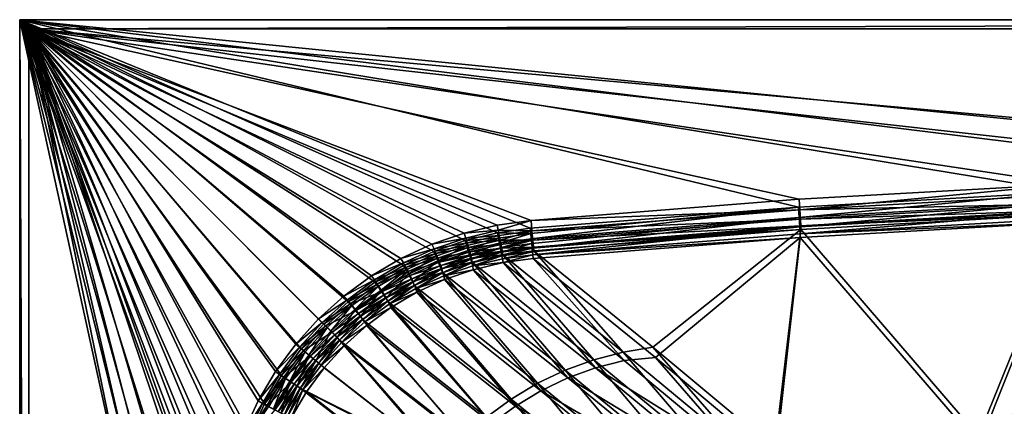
# Model space of a CAD drawing. Header units: metres. Extents: x 0 to 1050, y 0 to 700.
# Tile 17 of 50: x 0 to 320, y 574 to 700. Entities that reach past the tile are written whole.
import ezdxf

# ---------------------------------------------------------------- set-up
doc = ezdxf.new("R2010")
doc.units = ezdxf.units.M

msp = doc.modelspace()

# ---------------------------------------------------------------- linework, layer by layer
at = {"layer": 'None'}
for points in [[(1050, 700, -40), (0, 700, -40), (1050, 700)], [(0, 700, -40), (0, 700), (1050, 700)], [(0, 700), (0, 700, -40), (0, 0)], [(0, 700, -40), (0, 0, -40), (0, 0)], [(3, 697, -40), (0, 700, -40), (1050, 700, -40)], [(3, 697, -40), (3, 3, -40), (0, 700, -40)], [(3, 3, -40), (0, 0, -40), (0, 700, -40)], [(339.845612, 644.112427), (427.071716, 647.19458), (0, 700)], [(427.071716, 647.19458), (514.344238, 648.376831), (0, 700)], [(0, 700), (514.344238, 648.376831), (1050, 700)], [(0, 0), (76.609001, 350), (0, 700)], [(76.609001, 350), (76.053223, 390.714966), (0, 700)], [(0, 700), (76.053223, 390.714966), (74.386292, 431.399567)], [(74.386292, 431.399567), (71.609459, 472.023529), (0, 700)], [(71.609459, 472.023529), (67.724785, 512.556519), (0, 700)], [(0, 700), (67.724785, 512.556519), (67.069939, 523.314758)], [(67.069939, 523.314758), (67.463943, 534.08551), (0, 700)], [(67.463943, 534.08551), (68.911873, 544.765503), (0, 700)], [(0, 700), (68.911873, 544.765503), (71.408287, 555.250305)], [(71.408287, 555.250305), (74.936264, 565.434204), (0, 700)], [(74.936264, 565.434204), (79.46611, 575.213867), (0, 700)], [(0, 700), (79.46611, 575.213867), (84.954475, 584.489014)], [(84.954475, 584.489014), (91.351807, 593.162537), (0, 700)], [(91.351807, 593.162537), (98.590263, 601.147827), (0, 700)], [(0, 700), (98.590263, 601.147827), (106.597214, 608.361511)], [(106.597214, 608.361511), (115.289177, 614.734009), (0, 700)], [(115.289177, 614.734009), (124.574669, 620.205872), (0, 700)], [(0, 700), (124.574669, 620.205872), (134.359161, 624.725281)], [(134.359161, 624.725281), (144.542435, 628.255676), (0, 700)], [(144.542435, 628.255676), (155.022659, 630.770691), (0, 700)], [(0, 700), (155.022659, 630.770691), (165.69809, 632.255066)], [(165.69809, 632.255066), (252.707306, 639.131775), (0, 700)], [(252.707306, 639.131775), (339.845612, 644.112427), (0, 700)], [(1047, 697, -40), (3, 697, -40), (1050, 700, -40)], [(1047, 697, -3), (3, 697, -3), (1047, 697, -40)], [(3, 697, -3), (3, 697, -40), (1047, 697, -40)], [(3, 697, -40), (3, 697, -3), (3, 3, -40)], [(3, 697, -3), (3, 3, -3), (3, 3, -40)], [(71.884048, 431.055145, -3), (73.539688, 390.542603, -3), (3, 697, -3)], [(73.539688, 390.542603, -3), (74.091705, 350, -3), (3, 697, -3)], [(3, 697, -3), (74.091705, 350, -3), (3, 3, -3)], [(1047, 697, -3), (514.384888, 650.894226, -3), (3, 697, -3)], [(514.384888, 650.894226, -3), (427.160278, 649.714783, -3), (3, 697, -3)], [(3, 697, -3), (427.160278, 649.714783, -3), (339.981934, 646.638672, -3)], [(339.981934, 646.638672, -3), (252.891098, 641.667419, -3), (3, 697, -3)], [(252.891098, 641.667419, -3), (165.92897, 634.803284, -3), (3, 697, -3)], [(3, 697, -3), (165.92897, 634.803284, -3), (154.963364, 633.279907, -3)], [(154.963364, 633.279907, -3), (144.19809, 630.697998, -3), (3, 697, -3)], [(144.19809, 630.697998, -3), (133.737671, 627.073059, -3), (3, 697, -3)], [(3, 697, -3), (133.737671, 627.073059, -3), (123.686691, 622.432373, -3)], [(123.686691, 622.432373, -3), (114.148064, 616.813354, -3), (3, 697, -3)], [(114.148064, 616.813354, -3), (105.218864, 610.269287, -3), (3, 697, -3)], [(3, 697, -3), (105.218864, 610.269287, -3), (96.993073, 602.861084, -3)], [(96.993073, 602.861084, -3), (89.556412, 594.660339, -3), (3, 697, -3)], [(89.556412, 594.660339, -3), (82.98349, 585.752502, -3), (3, 697, -3)], [(3, 697, -3), (82.98349, 585.752502, -3), (77.344002, 576.226563, -3)], [(77.344002, 576.226563, -3), (72.68885, 566.182251, -3), (3, 697, -3)], [(72.68885, 566.182251, -3), (69.062576, 555.722534, -3), (3, 697, -3)], [(3, 697, -3), (69.062576, 555.722534, -3), (66.495705, 544.953552, -3)], [(66.495705, 544.953552, -3), (65.005638, 533.983826, -3), (3, 697, -3)], [(65.005638, 533.983826, -3), (64.598, 522.920593, -3), (3, 697, -3)], [(3, 697, -3), (64.598, 522.920593, -3), (65.267654, 511.869934, -3)], [(65.267654, 511.869934, -3), (69.126007, 471.507568, -3), (3, 697, -3)], [(69.126007, 471.507568, -3), (71.884048, 431.055145, -3), (3, 697, -3)], [(253.120926, 638.254883, -3.603074), (252.891098, 641.667419, -3), (339.981934, 646.638672, -3)], [(253.120926, 638.254883, -3.603074), (339.981934, 646.638672, -3), (340.139709, 643.222168, -3.603074)], [(339.845612, 644.112427), (252.707306, 639.131775), (252.937439, 635.719238, -0.603074)], [(340.003601, 640.695862, -0.603074), (339.845612, 644.112427), (252.937439, 635.719238, -0.603074)], [(340.139709, 643.222168, -3.603074), (340.278442, 640.217651, -5.339556), (253.120926, 638.254883, -3.603074)], [(252.707306, 639.131775), (165.69809, 632.255066), (165.853745, 630.525574, -0.151923)], [(252.707306, 639.131775), (165.853745, 630.525574, -0.151923), (166.004669, 628.848633, -0.603075)], [(165.92897, 634.803284, -3), (252.891098, 641.667419, -3), (253.120926, 638.254883, -3.603074)], [(252.937439, 635.719238, -0.603074), (252.707306, 639.131775), (166.004669, 628.848633, -0.603075)], [(340.003601, 640.695862, -0.603074), (252.937439, 635.719238, -0.603074), (253.141754, 632.718506, -2.339556)], [(340.278442, 640.217651, -5.339556), (253.324982, 635.254089, -5.339556), (253.120926, 638.254883, -3.603074)], [(253.141754, 632.718506, -2.339556), (340.142548, 637.691406, -2.339556), (340.003601, 640.695862, -0.603074)], [(340.381409, 637.987671, -8), (253.324982, 635.254089, -5.339556), (340.278442, 640.217651, -5.339556)], [(377.314209, 567.810974, -410.93985), (311.145111, 564.764465, -410.93985), (427.349487, 639.868408, -11.263518)], [(427.349487, 639.868408, -11.263518), (311.145111, 564.764465, -410.93985), (340.353241, 636.797302, -11.263518)], [(166.235153, 631.396851, -3.603073), (165.92897, 634.803284, -3), (253.120926, 638.254883, -3.603074)], [(253.120926, 638.254883, -3.603074), (253.324982, 635.254089, -5.339556), (166.235153, 631.396851, -3.603073)], [(253.293411, 630.491333, -5), (340.142548, 637.691406, -2.339556), (253.141754, 632.718506, -2.339556)], [(253.293411, 630.491333, -5), (340.245667, 635.461426, -5), (340.142548, 637.691406, -2.339556)], [(340.381409, 637.987671, -8), (253.476425, 633.026855, -8), (253.324982, 635.254089, -5.339556)], [(340.353241, 636.797302, -11.263518), (253.476425, 633.026855, -8), (340.381409, 637.987671, -8)], [(340.353241, 636.797302, -11.263518), (253.485474, 631.837036, -11.263518), (253.476425, 633.026855, -8)], [(311.145111, 564.764465, -410.93985), (253.485474, 631.837036, -11.263518), (340.353241, 636.797302, -11.263518)], [(144.19809, 630.697998, -3), (154.963364, 633.279907, -3), (155.318039, 631.604736, -3.148824)], [(154.963364, 633.279907, -3), (165.92897, 634.803284, -3), (155.318039, 631.604736, -3.148824)], [(165.92897, 634.803284, -3), (166.235153, 631.396851, -3.603073), (155.318039, 631.604736, -3.148824)], [(166.004669, 628.848633, -0.603075), (166.146286, 627.275208, -1.339748), (252.937439, 635.719238, -0.603074)], [(166.146286, 627.275208, -1.339748), (166.274277, 625.853088, -2.339558), (252.937439, 635.719238, -0.603074)], [(253.324982, 635.254089, -5.339556), (166.50441, 628.401245, -5.339555), (166.235153, 631.396851, -3.603073)], [(252.937439, 635.719238, -0.603074), (166.274277, 625.853088, -2.339558), (253.141754, 632.718506, -2.339556)], [(166.274277, 625.853088, -2.339558), (166.384766, 624.625488, -3.572126), (253.141754, 632.718506, -2.339556)], [(253.141754, 632.718506, -2.339556), (166.384766, 624.625488, -3.572126), (166.47438, 623.6297, -5.000003)], [(166.47438, 623.6297, -5.000003), (253.293411, 630.491333, -5), (253.141754, 632.718506, -2.339556)], [(253.476425, 633.026855, -8), (166.50441, 628.401245, -5.339555), (253.324982, 635.254089, -5.339556)], [(253.476425, 633.026855, -8), (166.704254, 626.177795, -7.999999), (166.50441, 628.401245, -5.339555)], [(253.485474, 631.837036, -11.263518), (166.704254, 626.177795, -7.999999), (253.476425, 633.026855, -8)], [(340.217255, 634.270996, -8.263518), (340.245667, 635.461426, -5), (253.293411, 630.491333, -5)], [(253.302307, 629.301392, -8.263518), (340.217255, 634.270996, -8.263518), (253.293411, 630.491333, -5)], [(340.217255, 634.270996, -8.263518), (253.302307, 629.301392, -8.263518), (311.305847, 561.814453, -410.418884)], [(340.217255, 634.270996, -8.263518), (311.305847, 561.814453, -410.418884), (377.425201, 564.858643, -410.418884)], [(133.737671, 627.073059, -3), (144.19809, 630.697998, -3), (144.73674, 629.08783, -3.145757)], [(144.73674, 629.08783, -3.145757), (144.19809, 630.697998, -3), (155.318039, 631.604736, -3.148824)], [(155.376709, 629.095398, -0.148823), (155.022659, 630.770691), (144.542435, 628.255676)], [(144.73674, 629.08783, -3.145757), (155.318039, 631.604736, -3.148824), (155.626938, 629.965088, -3.589522)], [(145.199371, 627.501404, -3.577494), (144.73674, 629.08783, -3.145757), (155.626938, 629.965088, -3.589522)], [(155.626938, 629.965088, -3.589522), (155.916901, 628.42627, -4.310524), (145.199371, 627.501404, -3.577494)], [(165.853745, 630.525574, -0.151923), (165.69809, 632.255066), (155.022659, 630.770691)], [(165.853745, 630.525574, -0.151923), (155.022659, 630.770691), (155.376709, 629.095398, -0.148823)], [(155.318039, 631.604736, -3.148824), (166.235153, 631.396851, -3.603073), (155.626938, 629.965088, -3.589522)], [(155.685806, 627.45575, -0.589518), (165.853745, 630.525574, -0.151923), (155.376709, 629.095398, -0.148823)], [(166.235153, 631.396851, -3.603073), (155.916901, 628.42627, -4.310524), (155.626938, 629.965088, -3.589522)], [(166.004669, 628.848633, -0.603075), (165.853745, 630.525574, -0.151923), (155.685806, 627.45575, -0.589518)], [(166.235153, 631.396851, -3.603073), (166.50441, 628.401245, -5.339555), (155.916901, 628.42627, -4.310524)], [(253.302307, 629.301392, -8.263518), (253.293411, 630.491333, -5), (166.47438, 623.6297, -5.000003)], [(253.485474, 631.837036, -11.263518), (166.810608, 624.994751, -11.263518), (166.704254, 626.177795, -7.999999)], [(253.485474, 631.837036, -11.263518), (205.498535, 593.651917, -207.034714), (166.810608, 624.994751, -11.263518)], [(245.036728, 560.603394, -410.93985), (205.498535, 593.651917, -207.034714), (253.485474, 631.837036, -11.263518)], [(311.145111, 564.764465, -410.93985), (245.036728, 560.603394, -410.93985), (253.485474, 631.837036, -11.263518)], [(123.686691, 622.432373, -3), (133.737671, 627.073059, -3), (134.456863, 625.552185, -3.143103)], [(134.456863, 625.552185, -3.143103), (133.737671, 627.073059, -3), (144.73674, 629.08783, -3.145757)], [(144.542435, 628.255676), (134.359161, 624.725281), (145.079865, 626.645203, -0.145755)], [(145.079865, 626.645203, -0.145755), (134.359161, 624.725281), (135.076431, 623.203552, -0.143101)], [(134.456863, 625.552185, -3.143103), (144.73674, 629.08783, -3.145757), (145.199371, 627.501404, -3.577494)], [(135.067749, 624.031799, -3.567116), (134.456863, 625.552185, -3.143103), (145.199371, 627.501404, -3.577494)], [(145.199371, 627.501404, -3.577494), (145.634155, 626.010559, -4.284114), (135.067749, 624.031799, -3.567116)], [(145.079865, 626.645203, -0.145755), (135.076431, 623.203552, -0.143101), (135.687531, 621.683289, -0.567107)], [(145.079865, 626.645203, -0.145755), (135.687531, 621.683289, -0.567107), (145.542725, 625.058899, -0.577487)], [(155.376709, 629.095398, -0.148823), (144.542435, 628.255676), (145.079865, 626.645203, -0.145755)], [(155.376709, 629.095398, -0.148823), (145.079865, 626.645203, -0.145755), (145.542725, 625.058899, -0.577487)], [(155.916901, 628.42627, -4.310524), (145.634155, 626.010559, -4.284114), (145.199371, 627.501404, -3.577494)], [(145.542725, 625.058899, -0.577487), (155.685806, 627.45575, -0.589518), (155.376709, 629.095398, -0.148823)], [(145.977692, 623.568115, -1.284098), (155.685806, 627.45575, -0.589518), (145.542725, 625.058899, -0.577487)], [(155.916901, 628.42627, -4.310524), (156.17955, 627.032959, -5.288552), (145.634155, 626.010559, -4.284114)], [(156.17955, 627.032959, -5.288552), (146.028732, 624.657654, -5.243268), (145.634155, 626.010559, -4.284114)], [(145.977692, 623.568115, -1.284098), (155.975952, 625.916931, -1.310516), (155.685806, 627.45575, -0.589518)], [(156.17955, 627.032959, -5.288552), (156.407318, 625.8255, -6.495634), (146.028732, 624.657654, -5.243268)], [(155.975952, 625.916931, -1.310516), (166.004669, 628.848633, -0.603075), (155.685806, 627.45575, -0.589518)], [(166.50441, 628.401245, -5.339555), (156.17955, 627.032959, -5.288552), (155.916901, 628.42627, -4.310524)], [(166.146286, 627.275208, -1.339748), (166.004669, 628.848633, -0.603075), (155.975952, 625.916931, -1.310516)], [(156.238785, 624.523682, -2.288537), (166.146286, 627.275208, -1.339748), (155.975952, 625.916931, -1.310516)], [(156.17955, 627.032959, -5.288552), (166.50441, 628.401245, -5.339555), (156.407318, 625.8255, -6.495634)], [(166.274277, 625.853088, -2.339558), (166.146286, 627.275208, -1.339748), (156.238785, 624.523682, -2.288537)], [(166.50441, 628.401245, -5.339555), (166.704254, 626.177795, -7.999999), (156.407318, 625.8255, -6.495634)], [(166.580841, 622.446655, -8.263521), (253.302307, 629.301392, -8.263518), (166.47438, 623.6297, -5.000003)], [(166.580841, 622.446655, -8.263521), (206.281784, 590.257446, -209.303665), (253.302307, 629.301392, -8.263518)], [(206.281784, 590.257446, -209.303665), (245.247162, 557.656433, -410.418884), (253.302307, 629.301392, -8.263518)], [(253.302307, 629.301392, -8.263518), (245.247162, 557.656433, -410.418884), (311.305847, 561.814453, -410.418884)], [(124.570213, 621.011475, -3.140909), (123.686691, 622.432373, -3), (134.456863, 625.552185, -3.143103)], [(124.570213, 621.011475, -3.140909), (134.456863, 625.552185, -3.143103), (135.067749, 624.031799, -3.567116)], [(125.323059, 619.569519, -3.558514), (124.570213, 621.011475, -3.140909), (135.067749, 624.031799, -3.567116)], [(134.359161, 624.725281), (124.574669, 620.205872), (135.076431, 623.203552, -0.143101)], [(135.076431, 623.203552, -0.143101), (124.574669, 620.205872), (125.45578, 618.783752, -0.140907)], [(135.067749, 624.031799, -3.567116), (135.642502, 622.601318, -4.261337), (125.323059, 619.569519, -3.558514)], [(126.208832, 617.341858, -0.558504), (135.076431, 623.203552, -0.143101), (125.45578, 618.783752, -0.140907)], [(135.076431, 623.203552, -0.143101), (126.208832, 617.341858, -0.558504), (135.687531, 621.683289, -0.567107)], [(145.634155, 626.010559, -4.284114), (135.642502, 622.601318, -4.261337), (135.067749, 624.031799, -3.567116)], [(145.634155, 626.010559, -4.284114), (146.028732, 624.657654, -5.243268), (135.642502, 622.601318, -4.261337)], [(146.028732, 624.657654, -5.243268), (136.16507, 621.300598, -5.204203), (135.642502, 622.601318, -4.261337)], [(135.687531, 621.683289, -0.567107), (145.977692, 623.568115, -1.284098), (145.542725, 625.058899, -0.577487)], [(136.785233, 618.952271, -2.204169), (145.977692, 623.568115, -1.284098), (135.687531, 621.683289, -0.567107)], [(146.028732, 624.657654, -5.243268), (146.371887, 623.480957, -6.428094), (136.16507, 621.300598, -5.204203)], [(136.16507, 621.300598, -5.204203), (146.371887, 623.480957, -6.428094), (136.62088, 620.165955, -6.369791)], [(136.62088, 620.165955, -6.369791), (146.371887, 623.480957, -6.428094), (146.653992, 622.513611, -7.804938)], [(136.785233, 618.952271, -2.204169), (146.372437, 622.21521, -2.243241), (145.977692, 623.568115, -1.284098)], [(146.372437, 622.21521, -2.243241), (155.975952, 625.916931, -1.310516), (145.977692, 623.568115, -1.284098)], [(156.407318, 625.8255, -6.495634), (146.371887, 623.480957, -6.428094), (146.028732, 624.657654, -5.243268)], [(146.371887, 623.480957, -6.428094), (156.407318, 625.8255, -6.495634), (156.593689, 624.838501, -7.896753)], [(146.371887, 623.480957, -6.428094), (156.593689, 624.838501, -7.896753), (146.653992, 622.513611, -7.804938)], [(146.372437, 622.21521, -2.243241), (156.238785, 624.523682, -2.288537), (155.975952, 625.916931, -1.310516)], [(146.715744, 621.038635, -3.428056), (156.238785, 624.523682, -2.288537), (146.372437, 622.21521, -2.243241)], [(156.593689, 624.838501, -7.896753), (156.793701, 623.632629, -11.106153), (146.653992, 622.513611, -7.804938)], [(156.793701, 623.632629, -11.106153), (146.83197, 621.267517, -10.964339), (146.653992, 622.513611, -7.804938)], [(146.715744, 621.038635, -3.428056), (156.46669, 623.316284, -3.495612), (156.238785, 624.523682, -2.288537)], [(156.46669, 623.316284, -3.495612), (146.715744, 621.038635, -3.428056), (146.997986, 620.071289, -4.804885)], [(186.302505, 589.604309, -210.056152), (146.83197, 621.267517, -10.964339), (156.793701, 623.632629, -11.106153)], [(156.653198, 622.329346, -4.896725), (156.46669, 623.316284, -3.495612), (146.997986, 620.071289, -4.804885)], [(156.46669, 623.316284, -3.495612), (166.274277, 625.853088, -2.339558), (156.238785, 624.523682, -2.288537)], [(156.407318, 625.8255, -6.495634), (166.704254, 626.177795, -7.999999), (156.593689, 624.838501, -7.896753)], [(166.384766, 624.625488, -3.572126), (166.274277, 625.853088, -2.339558), (156.46669, 623.316284, -3.495612)], [(156.653198, 622.329346, -4.896725), (166.384766, 624.625488, -3.572126), (156.46669, 623.316284, -3.495612)], [(166.704254, 626.177795, -7.999999), (156.793701, 623.632629, -11.106153), (156.593689, 624.838501, -7.896753)], [(156.653198, 622.329346, -4.896725), (166.47438, 623.6297, -5.000003), (166.384766, 624.625488, -3.572126)], [(156.854156, 621.123657, -8.106112), (166.47438, 623.6297, -5.000003), (156.653198, 622.329346, -4.896725)], [(166.704254, 626.177795, -7.999999), (166.810608, 624.994751, -11.263518), (156.793701, 623.632629, -11.106153)], [(195.835434, 592.094177, -208.636108), (156.793701, 623.632629, -11.106153), (166.810608, 624.994751, -11.263518)], [(195.835434, 592.094177, -208.636108), (186.302505, 589.604309, -210.056152), (156.793701, 623.632629, -11.106153)], [(156.854156, 621.123657, -8.106112), (166.580841, 622.446655, -8.263521), (166.47438, 623.6297, -5.000003)], [(205.498535, 593.651917, -207.034714), (195.835434, 592.094177, -208.636108), (166.810608, 624.994751, -11.263518)], [(114.148064, 616.813354, -3), (123.686691, 622.432373, -3), (124.570213, 621.011475, -3.140909)], [(115.16478, 615.485535, -3.139215), (114.148064, 616.813354, -3), (124.570213, 621.011475, -3.140909)], [(115.16478, 615.485535, -3.139215), (124.570213, 621.011475, -3.140909), (125.323059, 619.569519, -3.558514)], [(124.574669, 620.205872), (115.289177, 614.734009), (125.45578, 618.783752, -0.140907)], [(135.642502, 622.601318, -4.261337), (126.032089, 618.211426, -4.242438), (125.323059, 619.569519, -3.558514)], [(135.642502, 622.601318, -4.261337), (136.16507, 621.300598, -5.204203), (126.032089, 618.211426, -4.242438)], [(136.16507, 621.300598, -5.204203), (126.677803, 616.974609, -5.171756), (126.032089, 618.211426, -4.242438)], [(135.687531, 621.683289, -0.567107), (126.208832, 617.341858, -0.558504), (127.563957, 614.747253, -2.171715)], [(126.677803, 616.974609, -5.171756), (136.16507, 621.300598, -5.204203), (136.62088, 620.165955, -6.369791)], [(127.242508, 615.893005, -6.321309), (126.677803, 616.974609, -5.171756), (136.62088, 620.165955, -6.369791)], [(127.242508, 615.893005, -6.321309), (136.62088, 620.165955, -6.369791), (136.997375, 619.228638, -7.725594)], [(127.563957, 614.747253, -2.171715), (136.785233, 618.952271, -2.204169), (135.687531, 621.683289, -0.567107)], [(136.997375, 619.228638, -7.725594), (136.62088, 620.165955, -6.369791), (146.653992, 622.513611, -7.804938)], [(137.241211, 617.817688, -3.369739), (146.372437, 622.21521, -2.243241), (136.785233, 618.952271, -2.204169)], [(146.653992, 622.513611, -7.804938), (146.83197, 621.267517, -10.964339), (136.997375, 619.228638, -7.725594)], [(146.83197, 621.267517, -10.964339), (137.226532, 617.951294, -10.842653), (136.997375, 619.228638, -7.725594)], [(177.005356, 586.210327, -211.285156), (137.226532, 617.951294, -10.842653), (146.83197, 621.267517, -10.964339)], [(137.241211, 617.817688, -3.369739), (146.715744, 621.038635, -3.428056), (146.372437, 622.21521, -2.243241)], [(137.617828, 616.880371, -4.725523), (146.715744, 621.038635, -3.428056), (137.241211, 617.817688, -3.369739)], [(146.997986, 620.071289, -4.804885), (146.715744, 621.038635, -3.428056), (137.617828, 616.880371, -4.725523)], [(137.617828, 616.880371, -4.725523), (147.181259, 618.826721, -7.964262), (146.997986, 620.071289, -4.804885)], [(186.302505, 589.604309, -210.056152), (177.005356, 586.210327, -211.285156), (146.83197, 621.267517, -10.964339)], [(146.997986, 620.071289, -4.804885), (156.854156, 621.123657, -8.106112), (156.653198, 622.329346, -4.896725)], [(147.181259, 618.826721, -7.964262), (156.854156, 621.123657, -8.106112), (146.997986, 620.071289, -4.804885)], [(156.854156, 621.123657, -8.106112), (147.181259, 618.826721, -7.964262), (186.877182, 586.95874, -208.313766)], [(166.580841, 622.446655, -8.263521), (156.854156, 621.123657, -8.106112), (196.132706, 589.37677, -206.934921)], [(156.854156, 621.123657, -8.106112), (186.877182, 586.95874, -208.313766), (196.132706, 589.37677, -206.934921)], [(196.132706, 589.37677, -206.934921), (206.281784, 590.257446, -209.303665), (166.580841, 622.446655, -8.263521)], [(105.218864, 610.269287, -3), (114.148064, 616.813354, -3), (115.16478, 615.485535, -3.139215)], [(116.05262, 614.13385, -3.551798), (115.16478, 615.485535, -3.139215), (125.323059, 619.569519, -3.558514)], [(125.45578, 618.783752, -0.140907), (115.289177, 614.734009), (116.303566, 613.404968, -0.139212)], [(125.323059, 619.569519, -3.558514), (126.032089, 618.211426, -4.242438), (116.05262, 614.13385, -3.551798)], [(126.032089, 618.211426, -4.242438), (117.652489, 611.698181, -5.146258), (116.05262, 614.13385, -3.551798)], [(117.191612, 612.053406, -0.551785), (125.45578, 618.783752, -0.140907), (116.303566, 613.404968, -0.139212)], [(117.191612, 612.053406, -0.551785), (126.208832, 617.341858, -0.558504), (125.45578, 618.783752, -0.140907)], [(118.791855, 609.618103, -2.146208), (126.208832, 617.341858, -0.558504), (117.191612, 612.053406, -0.551785)], [(126.032089, 618.211426, -4.242438), (126.677803, 616.974609, -5.171756), (117.652489, 611.698181, -5.146258)], [(126.677803, 616.974609, -5.171756), (127.242508, 615.893005, -6.321309), (117.652489, 611.698181, -5.146258)], [(126.208832, 617.341858, -0.558504), (118.791855, 609.618103, -2.146208), (127.563957, 614.747253, -2.171715)], [(127.710854, 614.995911, -7.659529), (127.242508, 615.893005, -6.321309), (136.997375, 619.228638, -7.725594)], [(128.128815, 613.66571, -3.321246), (136.785233, 618.952271, -2.204169), (127.563957, 614.747253, -2.171715)], [(136.997375, 619.228638, -7.725594), (137.226532, 617.951294, -10.842653), (127.710854, 614.995911, -7.659529)], [(137.226532, 617.951294, -10.842653), (128.027069, 613.708557, -10.741092), (127.710854, 614.995911, -7.659529)], [(168.048981, 581.941406, -212.30777), (128.027069, 613.708557, -10.741092), (137.226532, 617.951294, -10.842653)], [(128.128815, 613.66571, -3.321246), (137.241211, 617.817688, -3.369739), (136.785233, 618.952271, -2.204169)], [(128.597305, 612.768677, -4.659442), (137.241211, 617.817688, -3.369739), (128.128815, 613.66571, -3.321246)], [(128.597305, 612.768677, -4.659442), (137.617828, 616.880371, -4.725523), (137.241211, 617.817688, -3.369739)], [(128.597305, 612.768677, -4.659442), (137.854568, 615.60614, -7.842541), (137.617828, 616.880371, -4.725523)], [(177.005356, 586.210327, -211.285156), (168.048981, 581.941406, -212.30777), (137.226532, 617.951294, -10.842653)], [(137.854568, 615.60614, -7.842541), (147.181259, 618.826721, -7.964262), (137.617828, 616.880371, -4.725523)], [(147.181259, 618.826721, -7.964262), (137.854568, 615.60614, -7.842541), (177.850647, 583.662903, -209.507126)], [(147.181259, 618.826721, -7.964262), (177.850647, 583.662903, -209.507126), (186.877182, 586.95874, -208.313766)], [(106.338837, 609.032532, -3.138019), (105.218864, 610.269287, -3), (115.16478, 615.485535, -3.139215)], [(106.338837, 609.032532, -3.138019), (115.16478, 615.485535, -3.139215), (116.05262, 614.13385, -3.551798)], [(107.353798, 607.782349, -3.546993), (106.338837, 609.032532, -3.138019), (116.05262, 614.13385, -3.551798)], [(115.289177, 614.734009), (106.597214, 608.361511), (116.303566, 613.404968, -0.139212)], [(116.05262, 614.13385, -3.551798), (117.652489, 611.698181, -5.146258), (107.353798, 607.782349, -3.546993)], [(117.652489, 611.698181, -5.146258), (127.242508, 615.893005, -6.321309), (118.321129, 610.680359, -6.283139)], [(127.242508, 615.893005, -6.321309), (127.710854, 614.995911, -7.659529), (118.321129, 610.680359, -6.283139)], [(118.321129, 610.680359, -6.283139), (127.710854, 614.995911, -7.659529), (118.877419, 609.833618, -7.60743)], [(127.563957, 614.747253, -2.171715), (118.791855, 609.618103, -2.146208), (119.460655, 608.600342, -3.283065)], [(127.710854, 614.995911, -7.659529), (128.027069, 613.708557, -10.741092), (118.877419, 609.833618, -7.60743)], [(118.877419, 609.833618, -7.60743), (128.027069, 613.708557, -10.741092), (119.342545, 608.593628, -10.661583)], [(159.532227, 576.831787, -213.110611), (119.342545, 608.593628, -10.661583), (128.027069, 613.708557, -10.741092)], [(119.460655, 608.600342, -3.283065), (128.128815, 613.66571, -3.321246), (127.563957, 614.747253, -2.171715)], [(120.01709, 607.753662, -4.607329), (128.128815, 613.66571, -3.321246), (119.460655, 608.600342, -3.283065)], [(120.01709, 607.753662, -4.607329), (128.597305, 612.768677, -4.659442), (128.128815, 613.66571, -3.321246)], [(168.048981, 581.941406, -212.30777), (159.532227, 576.831787, -213.110611), (128.027069, 613.708557, -10.741092)], [(128.922318, 611.48584, -7.740961), (137.854568, 615.60614, -7.842541), (128.597305, 612.768677, -4.659442)], [(137.854568, 615.60614, -7.842541), (128.922318, 611.48584, -7.740961), (169.155045, 579.517517, -210.500076)], [(137.854568, 615.60614, -7.842541), (169.155045, 579.517517, -210.500076), (177.850647, 583.662903, -209.507126)], [(116.303566, 613.404968, -0.139212), (106.597214, 608.361511), (107.715477, 607.123901, -0.138014)], [(117.652489, 611.698181, -5.146258), (109.184502, 605.527466, -5.127876), (107.353798, 607.782349, -3.546993)], [(108.730637, 605.873901, -0.546976), (116.303566, 613.404968, -0.139212), (107.715477, 607.123901, -0.138014)], [(108.730637, 605.873901, -0.546976), (117.191612, 612.053406, -0.551785), (116.303566, 613.404968, -0.139212)], [(110.561714, 603.619385, -2.127818), (117.191612, 612.053406, -0.551785), (108.730637, 605.873901, -0.546976)], [(109.184502, 605.527466, -5.127876), (117.652489, 611.698181, -5.146258), (118.321129, 610.680359, -6.283139)], [(109.951035, 604.583374, -6.255569), (109.184502, 605.527466, -5.127876), (118.321129, 610.680359, -6.283139)], [(109.951035, 604.583374, -6.255569), (118.321129, 610.680359, -6.283139), (118.877419, 609.833618, -7.60743)], [(110.561714, 603.619385, -2.127818), (118.791855, 609.618103, -2.146208), (117.191612, 612.053406, -0.551785)], [(120.01709, 607.753662, -4.607329), (128.922318, 611.48584, -7.740961), (128.597305, 612.768677, -4.659442)], [(120.490334, 606.518616, -7.661429), (128.922318, 611.48584, -7.740961), (120.01709, 607.753662, -4.607329)], [(128.922318, 611.48584, -7.740961), (120.490334, 606.518616, -7.661429), (160.886353, 574.555847, -211.279617)], [(128.922318, 611.48584, -7.740961), (160.886353, 574.555847, -211.279617), (169.155045, 579.517517, -210.500076)], [(96.993073, 602.861084, -3), (105.218864, 610.269287, -3), (106.338837, 609.032532, -3.138019)], [(98.193344, 601.720642, -3.137309), (96.993073, 602.861084, -3), (106.338837, 609.032532, -3.138019)], [(98.193344, 601.720642, -3.137309), (106.338837, 609.032532, -3.138019), (107.353798, 607.782349, -3.546993)], [(99.326576, 600.582397, -3.544103), (98.193344, 601.720642, -3.137309), (107.353798, 607.782349, -3.546993)], [(106.597214, 608.361511), (98.590263, 601.147827), (107.715477, 607.123901, -0.138014)], [(107.715477, 607.123901, -0.138014), (98.590263, 601.147827), (99.789803, 600.007019, -0.137303)], [(107.353798, 607.782349, -3.546993), (109.184502, 605.527466, -5.127876), (99.326576, 600.582397, -3.544103)], [(107.715477, 607.123901, -0.138014), (99.789803, 600.007019, -0.137303), (100.923233, 598.868958, -0.544083)], [(100.923233, 598.868958, -0.544083), (108.730637, 605.873901, -0.546976), (107.715477, 607.123901, -0.138014)], [(110.590179, 603.796326, -7.569735), (109.951035, 604.583374, -6.255569), (118.877419, 609.833618, -7.60743)], [(111.328415, 602.675476, -3.255485), (118.791855, 609.618103, -2.146208), (110.561714, 603.619385, -2.127818)], [(118.877419, 609.833618, -7.60743), (119.342545, 608.593628, -10.661583), (110.590179, 603.796326, -7.569735)], [(119.342545, 608.593628, -10.661583), (111.213463, 602.631104, -10.603945), (110.590179, 603.796326, -7.569735)], [(151.529449, 570.935974, -213.688278), (111.213463, 602.631104, -10.603945), (119.342545, 608.593628, -10.661583)], [(118.791855, 609.618103, -2.146208), (111.328415, 602.675476, -3.255485), (119.460655, 608.600342, -3.283065)], [(119.460655, 608.600342, -3.283065), (111.328415, 602.675476, -3.255485), (111.967697, 601.888489, -4.569621)], [(111.967697, 601.888489, -4.569621), (120.01709, 607.753662, -4.607329), (119.460655, 608.600342, -3.283065)], [(111.967697, 601.888489, -4.569621), (120.490334, 606.518616, -7.661429), (120.01709, 607.753662, -4.607329)], [(159.532227, 576.831787, -213.110611), (151.529449, 570.935974, -213.688278), (119.342545, 608.593628, -10.661583)], [(109.184502, 605.527466, -5.127876), (101.371788, 598.528137, -5.11674), (99.326576, 600.582397, -3.544103)], [(102.968803, 596.815125, -2.116676), (108.730637, 605.873901, -0.546976), (100.923233, 598.868958, -0.544083)], [(101.371788, 598.528137, -5.11674), (109.184502, 605.527466, -5.127876), (109.951035, 604.583374, -6.255569)], [(102.229095, 597.667114, -6.238834), (101.371788, 598.528137, -5.11674), (109.951035, 604.583374, -6.255569)], [(102.229095, 597.667114, -6.238834), (109.951035, 604.583374, -6.255569), (110.590179, 603.796326, -7.569735)], [(102.968803, 596.815125, -2.116676), (110.561714, 603.619385, -2.127818), (108.730637, 605.873901, -0.546976)], [(112.597931, 600.728333, -7.60378), (120.490334, 606.518616, -7.661429), (111.967697, 601.888489, -4.569621)], [(120.490334, 606.518616, -7.661429), (112.597931, 600.728333, -7.60378), (153.11676, 568.830933, -211.840546)], [(120.490334, 606.518616, -7.661429), (153.11676, 568.830933, -211.840546), (160.886353, 574.555847, -211.279617)], [(89.556412, 594.660339, -3), (96.993073, 602.861084, -3), (98.193344, 601.720642, -3.137309)], [(90.829231, 593.618103, -3.137075), (89.556412, 594.660339, -3), (98.193344, 601.720642, -3.137309)], [(90.829231, 593.618103, -3.137075), (98.193344, 601.720642, -3.137309), (99.326576, 600.582397, -3.544103)], [(98.590263, 601.147827), (91.351807, 593.162537), (99.789803, 600.007019, -0.137303)], [(102.944862, 596.948303, -7.546814), (102.229095, 597.667114, -6.238834), (110.590179, 603.796326, -7.569735)], [(110.590179, 603.796326, -7.569735), (111.213463, 602.631104, -10.603945), (102.944862, 596.948303, -7.546814)], [(111.213463, 602.631104, -10.603945), (103.754272, 595.904907, -10.569263), (102.944862, 596.948303, -7.546814)], [(103.826271, 595.954224, -3.238742), (110.561714, 603.619385, -2.127818), (102.968803, 596.815125, -2.116676)], [(144.108887, 564.313721, -214.037384), (103.754272, 595.904907, -10.569263), (111.213463, 602.631104, -10.603945)], [(103.826271, 595.954224, -3.238742), (111.328415, 602.675476, -3.255485), (110.561714, 603.619385, -2.127818)], [(104.542175, 595.235535, -4.546692), (111.328415, 602.675476, -3.255485), (103.826271, 595.954224, -3.238742)], [(111.328415, 602.675476, -3.255485), (104.542175, 595.235535, -4.546692), (111.967697, 601.888489, -4.569621)], [(104.542175, 595.235535, -4.546692), (112.597931, 600.728333, -7.60378), (111.967697, 601.888489, -4.569621)], [(105.356247, 594.196472, -7.569091), (112.597931, 600.728333, -7.60378), (104.542175, 595.235535, -4.546692)], [(112.597931, 600.728333, -7.60378), (105.356247, 594.196472, -7.569091), (145.912552, 562.400696, -212.17952)], [(151.529449, 570.935974, -213.688278), (144.108887, 564.313721, -214.037384), (111.213463, 602.631104, -10.603945)], [(112.597931, 600.728333, -7.60378), (145.912552, 562.400696, -212.17952), (153.11676, 568.830933, -211.840546)], [(92.070923, 592.601379, -3.543134), (90.829231, 593.618103, -3.137075), (99.326576, 600.582397, -3.544103)], [(99.789803, 600.007019, -0.137303), (91.351807, 593.162537), (92.624817, 592.120605, -0.137068)], [(99.326576, 600.582397, -3.544103), (101.371788, 598.528137, -5.11674), (92.070923, 592.601379, -3.543134)], [(101.371788, 598.528137, -5.11674), (94.312294, 590.766113, -5.112977), (92.070923, 592.601379, -3.543134)], [(93.866692, 591.104126, -0.543113), (99.789803, 600.007019, -0.137303), (92.624817, 592.120605, -0.137068)], [(99.789803, 600.007019, -0.137303), (93.866692, 591.104126, -0.543113), (100.923233, 598.868958, -0.544083)], [(100.923233, 598.868958, -0.544083), (93.866692, 591.104126, -0.543113), (96.108406, 589.269287, -2.112911)], [(94.312294, 590.766113, -5.112977), (101.371788, 598.528137, -5.11674), (102.229095, 597.667114, -6.238834)], [(95.252159, 589.996521, -6.233168), (94.312294, 590.766113, -5.112977), (102.229095, 597.667114, -6.238834)], [(95.252159, 589.996521, -6.233168), (102.229095, 597.667114, -6.238834), (102.944862, 596.948303, -7.546814)], [(96.108406, 589.269287, -2.112911), (102.968803, 596.815125, -2.116676), (100.923233, 598.868958, -0.544083)], [(82.98349, 585.752502, -3), (89.556412, 594.660339, -3), (90.829231, 593.618103, -3.137075)], [(96.037186, 589.353699, -7.539042), (95.252159, 589.996521, -6.233168), (102.944862, 596.948303, -7.546814)], [(102.944862, 596.948303, -7.546814), (103.754272, 595.904907, -10.569263), (96.037186, 589.353699, -7.539042)], [(103.754272, 595.904907, -10.569263), (97.018036, 588.468262, -10.557885), (96.037186, 589.353699, -7.539042)], [(97.048424, 588.499878, -3.233074), (102.968803, 596.815125, -2.116676), (96.108406, 589.269287, -2.112911)], [(137.338776, 557.024658, -214.15451), (97.018036, 588.468262, -10.557885), (103.754272, 595.904907, -10.569263)], [(97.048424, 588.499878, -3.233074), (103.826271, 595.954224, -3.238742), (102.968803, 596.815125, -2.116676)], [(97.833588, 587.857239, -4.538918), (103.826271, 595.954224, -3.238742), (97.048424, 588.499878, -3.233074)], [(97.833588, 587.857239, -4.538918), (104.542175, 595.235535, -4.546692), (103.826271, 595.954224, -3.238742)], [(97.833588, 587.857239, -4.538918), (105.356247, 594.196472, -7.569091), (104.542175, 595.235535, -4.546692)], [(144.108887, 564.313721, -214.037384), (137.338776, 557.024658, -214.15451), (103.754272, 595.904907, -10.569263)], [(84.338463, 584.800415, -3.137308), (82.98349, 585.752502, -3), (90.829231, 593.618103, -3.137075)], [(84.338463, 584.800415, -3.137308), (90.829231, 593.618103, -3.137075), (92.070923, 592.601379, -3.543134)], [(85.677887, 583.914001, -3.54409), (84.338463, 584.800415, -3.137308), (92.070923, 592.601379, -3.543134)], [(91.351807, 593.162537), (84.954475, 584.489014), (92.624817, 592.120605, -0.137068)], [(92.624817, 592.120605, -0.137068), (84.954475, 584.489014), (86.310043, 583.53833, -0.137301)], [(92.070923, 592.601379, -3.543134), (94.312294, 590.766113, -5.112977), (85.677887, 583.914001, -3.54409)], [(87.649635, 582.652161, -0.54407), (92.624817, 592.120605, -0.137068), (86.310043, 583.53833, -0.137301)], [(87.649635, 582.652161, -0.54407), (93.866692, 591.104126, -0.543113), (92.624817, 592.120605, -0.137068)], [(90.06723, 581.052917, -2.116611), (93.866692, 591.104126, -0.543113), (87.649635, 582.652161, -0.54407)], [(93.866692, 591.104126, -0.543113), (90.06723, 581.052917, -2.116611), (96.108406, 589.269287, -2.112911)], [(98.816826, 586.974609, -7.557705), (105.356247, 594.196472, -7.569091), (97.833588, 587.857239, -4.538918)], [(105.356247, 594.196472, -7.569091), (98.816826, 586.974609, -7.557705), (139.339935, 555.323059, -212.293243)], [(105.356247, 594.196472, -7.569091), (139.339935, 555.323059, -212.293243), (145.912552, 562.400696, -212.17952)], [(225.858414, 557.011108, -412.737396), (186.302505, 589.604309, -210.056152), (195.835434, 592.094177, -208.636108)], [(235.388809, 559.272888, -411.890472), (195.835434, 592.094177, -208.636108), (205.498535, 593.651917, -207.034714)], [(235.388809, 559.272888, -411.890472), (225.858414, 557.011108, -412.737396), (195.835434, 592.094177, -208.636108)], [(245.036728, 560.603394, -410.93985), (235.388809, 559.272888, -411.890472), (205.498535, 593.651917, -207.034714)], [(94.312294, 590.766113, -5.112977), (88.095169, 582.31427, -5.116673), (85.677887, 583.914001, -3.54409)], [(88.095169, 582.31427, -5.116673), (94.312294, 590.766113, -5.112977), (95.252159, 589.996521, -6.233168)], [(89.108383, 581.643616, -6.238729), (88.095169, 582.31427, -5.116673), (95.252159, 589.996521, -6.233168)], [(89.108383, 581.643616, -6.238729), (95.252159, 589.996521, -6.233168), (96.037186, 589.353699, -7.539042)], [(89.954262, 581.08374, -7.546666), (89.108383, 581.643616, -6.238729), (96.037186, 589.353699, -7.539042)], [(96.037186, 589.353699, -7.539042), (97.018036, 588.468262, -10.557885), (89.954262, 581.08374, -7.546666)], [(97.018036, 588.468262, -10.557885), (91.068199, 580.392639, -10.569166), (89.954262, 581.08374, -7.546666)], [(96.108406, 589.269287, -2.112911), (90.06723, 581.052917, -2.116611), (91.080582, 580.382507, -3.23864)], [(91.068199, 580.392639, -10.569166), (97.018036, 588.468262, -10.557885), (137.338776, 557.024658, -214.15451)], [(91.080582, 580.382507, -3.23864), (97.048424, 588.499878, -3.233074), (96.108406, 589.269287, -2.112911)], [(91.92659, 579.822754, -4.546548), (97.048424, 588.499878, -3.233074), (91.080582, 580.382507, -3.23864)], [(91.92659, 579.822754, -4.546548), (97.833588, 587.857239, -4.538918), (97.048424, 588.499878, -3.233074)], [(216.512543, 553.823364, -413.472687), (177.005356, 586.210327, -211.285156), (186.302505, 589.604309, -210.056152)], [(225.858414, 557.011108, -412.737396), (216.512543, 553.823364, -413.472687), (186.302505, 589.604309, -210.056152)], [(186.877182, 586.95874, -208.313766), (235.842957, 556.363342, -411.327606), (196.132706, 589.37677, -206.934921)], [(235.842957, 556.363342, -411.327606), (206.281784, 590.257446, -209.303665), (196.132706, 589.37677, -206.934921)], [(235.842957, 556.363342, -411.327606), (245.247162, 557.656433, -410.418884), (206.281784, 590.257446, -209.303665)], [(77.344002, 576.226563, -3), (82.98349, 585.752502, -3), (84.338463, 584.800415, -3.137308)], [(78.776985, 575.372681, -3.138015), (77.344002, 576.226563, -3), (84.338463, 584.800415, -3.137308)], [(78.776985, 575.372681, -3.138015), (84.338463, 584.800415, -3.137308), (85.677887, 583.914001, -3.54409)], [(91.92659, 579.822754, -4.546548), (98.816826, 586.974609, -7.557705), (97.833588, 587.857239, -4.538918)], [(91.92659, 579.822754, -4.546548), (93.041237, 579.132324, -7.568997), (98.816826, 586.974609, -7.557705)], [(98.816826, 586.974609, -7.557705), (93.041237, 579.132324, -7.568997), (139.339935, 555.323059, -212.293243)], [(207.463852, 549.750549, -414.087891), (168.048981, 581.941406, -212.30777), (177.005356, 586.210327, -211.285156)], [(216.512543, 553.823364, -413.472687), (207.463852, 549.750549, -414.087891), (177.005356, 586.210327, -211.285156)], [(177.850647, 583.662903, -209.507126), (226.573364, 554.174744, -412.13623), (186.877182, 586.95874, -208.313766)], [(226.573364, 554.174744, -412.13623), (235.842957, 556.363342, -411.327606), (186.877182, 586.95874, -208.313766)], [(80.202774, 574.624329, -3.546966), (78.776985, 575.372681, -3.138015), (85.677887, 583.914001, -3.54409)], [(84.954475, 584.489014), (79.46611, 575.213867), (86.310043, 583.53833, -0.137301)], [(86.310043, 583.53833, -0.137301), (79.46611, 575.213867), (80.899925, 574.362366, -0.13801)], [(85.677887, 583.914001, -3.54409), (88.095169, 582.31427, -5.116673), (80.202774, 574.624329, -3.546966)], [(88.095169, 582.31427, -5.116673), (82.774406, 573.274414, -5.127746), (80.202774, 574.624329, -3.546966)], [(82.325867, 573.614319, -0.546949), (86.310043, 583.53833, -0.137301), (80.899925, 574.362366, -0.13801)], [(82.325867, 573.614319, -0.546949), (87.649635, 582.652161, -0.54407), (86.310043, 583.53833, -0.137301)], [(84.897774, 572.265015, -2.127692), (87.649635, 582.652161, -0.54407), (82.325867, 573.614319, -0.546949)], [(82.774406, 573.274414, -5.127746), (88.095169, 582.31427, -5.116673), (89.108383, 581.643616, -6.238729)], [(83.851097, 572.709167, -6.255366), (82.774406, 573.274414, -5.127746), (89.108383, 581.643616, -6.238729)], [(83.851097, 572.709167, -6.255366), (89.108383, 581.643616, -6.238729), (89.954262, 581.08374, -7.546666)], [(84.897774, 572.265015, -2.127692), (90.06723, 581.052917, -2.116611), (87.649635, 582.652161, -0.54407)], [(198.830658, 544.838074, -414.574493), (159.532227, 576.831787, -213.110611), (168.048981, 581.941406, -212.30777)], [(207.463852, 549.750549, -414.087891), (198.830658, 544.838074, -414.574493), (168.048981, 581.941406, -212.30777)], [(169.155045, 579.517517, -210.500076), (217.526749, 551.104126, -412.83551), (177.850647, 583.662903, -209.507126)], [(217.526749, 551.104126, -412.83551), (226.573364, 554.174744, -412.13623), (177.850647, 583.662903, -209.507126)], [(84.748764, 572.237854, -7.569448), (83.851097, 572.709167, -6.255366), (89.954262, 581.08374, -7.546666)], [(89.954262, 581.08374, -7.546666), (85.958832, 571.751648, -10.604038), (84.748764, 572.237854, -7.569448)], [(85.974586, 571.700012, -3.255287), (90.06723, 581.052917, -2.116611), (84.897774, 572.265015, -2.127692)], [(89.954262, 581.08374, -7.546666), (91.068199, 580.392639, -10.569166), (85.958832, 571.751648, -10.604038)], [(131.28389, 549.131409, -214.037384), (85.958832, 571.751648, -10.604038), (91.068199, 580.392639, -10.569166)], [(90.06723, 581.052917, -2.116611), (85.974586, 571.700012, -3.255287), (91.080582, 580.382507, -3.23864)], [(91.080582, 580.382507, -3.23864), (85.974586, 571.700012, -3.255287), (86.87236, 571.228882, -4.569343)], [(86.87236, 571.228882, -4.569343), (91.92659, 579.822754, -4.546548), (91.080582, 580.382507, -3.23864)], [(86.87236, 571.228882, -4.569343), (88.082024, 570.741028, -7.603871), (91.92659, 579.822754, -4.546548)], [(88.082024, 570.741028, -7.603871), (93.041237, 579.132324, -7.568997), (91.92659, 579.822754, -4.546548)], [(93.041237, 579.132324, -7.568997), (88.082024, 570.741028, -7.603871), (133.461823, 547.658875, -212.17952)], [(137.338776, 557.024658, -214.15451), (131.28389, 549.131409, -214.037384), (91.068199, 580.392639, -10.569166)], [(139.339935, 555.323059, -212.293243), (93.041237, 579.132324, -7.568997), (133.461823, 547.658875, -212.17952)], [(160.886353, 574.555847, -211.279617), (208.790375, 547.174316, -413.417847), (169.155045, 579.517517, -210.500076)], [(208.790375, 547.174316, -413.417847), (217.526749, 551.104126, -412.83551), (169.155045, 579.517517, -210.500076)], [(72.68885, 566.182251, -3), (77.344002, 576.226563, -3), (78.776985, 575.372681, -3.138015)], [(74.191757, 565.447266, -3.139209), (72.68885, 566.182251, -3), (78.776985, 575.372681, -3.138015)], [(74.191757, 565.447266, -3.139209), (78.776985, 575.372681, -3.138015), (80.202774, 574.624329, -3.546966)], [(80.899925, 574.362366, -0.13801), (79.46611, 575.213867), (74.936264, 565.434204)], [(190.727875, 539.13208, -414.924438), (151.529449, 570.935974, -213.688278), (159.532227, 576.831787, -213.110611)], [(198.830658, 544.838074, -414.574493), (190.727875, 539.13208, -414.924438), (159.532227, 576.831787, -213.110611)], [(75.691948, 564.843506, -3.551759), (74.191757, 565.447266, -3.139209), (80.202774, 574.624329, -3.546966)], [(80.202774, 574.624329, -3.546966), (82.774406, 573.274414, -5.127746), (75.691948, 564.843506, -3.551759)], [(153.11676, 568.830933, -211.840546), (200.449432, 542.416931, -413.877441), (160.886353, 574.555847, -211.279617)], [(200.449432, 542.416931, -413.877441), (208.790375, 547.174316, -413.417847), (160.886353, 574.555847, -211.279617)]]:
    msp.add_3dface(points, dxfattribs=at)

doc.saveas('drawing.dxf')
